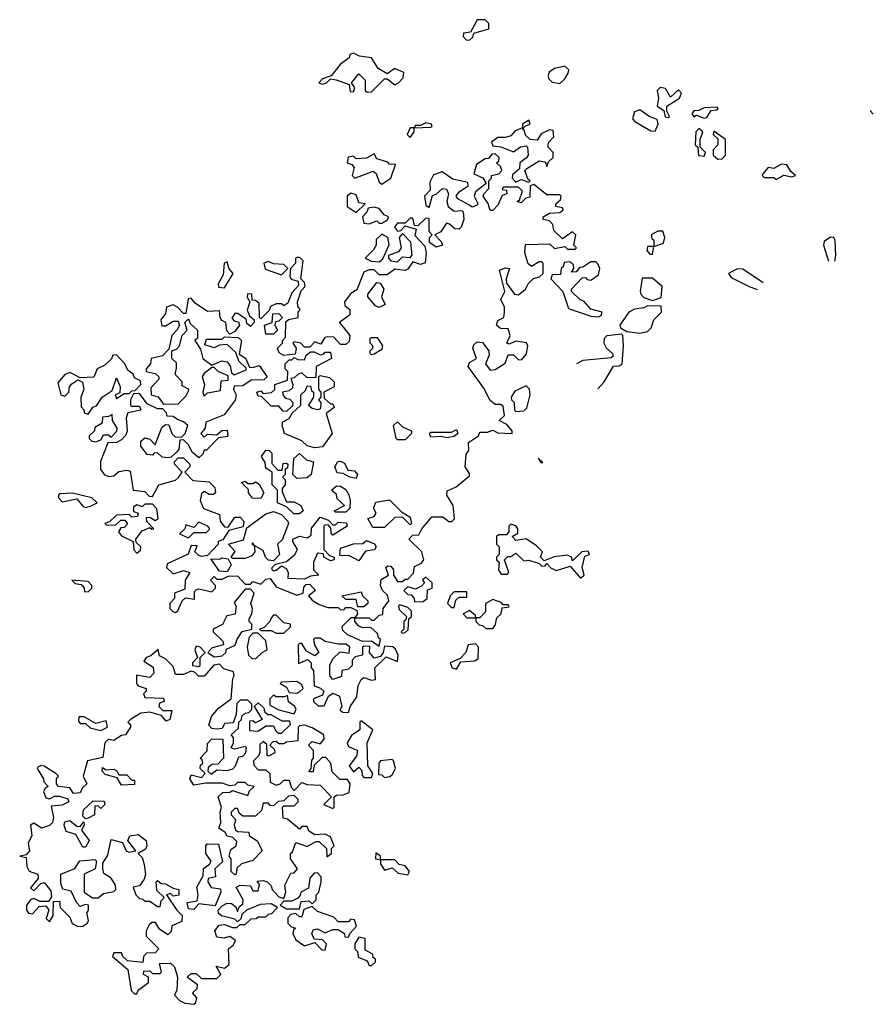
# Model space of a CAD drawing. Extents: x 2769579 to 2883812, y 684207 to 828660.
# Tile 82 of 256: x 2829980 to 2833291, y 689490 to 693310. Entities that reach past the tile are written whole.
import ezdxf

# ---------------------------------------------------------------- set-up
doc = ezdxf.new("R2010")
doc.units = 0

msp = doc.modelspace()

# ---------------------------------------------------------------- linework, layer by layer
at = {"layer": '0CON02XD'}
for points in [[(2831725, 693230), (2831738.3, 693241.7), (2831741.7, 693258.3), (2831800, 693275), (2831800, 693295), (2831785, 693310), (2831755, 693310), (2831728.3, 693261.7), (2831701.7, 693258.3), (2831700, 693245), (2831711.7, 693231.7), (2831725, 693230)], [(2831328.3, 693028.3), (2831345, 693030), (2831395, 693080), (2831405, 693080), (2831435, 693057.5), (2831450, 693065), (2831467.5, 693085), (2831470, 693105), (2831435, 693120), (2831405, 693100), (2831370.7, 693120.7), (2831345, 693162.5), (2831298.3, 693168.3), (2831275, 693180), (2831260, 693175), (2831258.3, 693161.7), (2831223.6, 693136.4), (2831188.3, 693091.7), (2831155, 693080), (2831140, 693065), (2831155, 693060), (2831170, 693065), (2831185, 693080), (2831207, 693077), (2831258.3, 693058.3), (2831261.7, 693031.7), (2831275, 693030), (2831280, 693045), (2831267.5, 693065), (2831295, 693100), (2831320, 693075), (2831320, 693035), (2831328.3, 693028.3)], [(2832075, 693062.5), (2832095, 693080), (2832107, 693103), (2832110, 693115), (2832095, 693130), (2832055, 693120), (2832034.1, 693105.9), (2832030, 693095), (2832031.7, 693081.7), (2832045, 693067.5), (2832075, 693062.5)], [(2832495, 692930), (2832500, 692935), (2832490, 692955), (2832490, 692975), (2832540, 693005), (2832547.5, 693025), (2832535, 693037.5), (2832505, 693010), (2832485, 693042.5), (2832465, 693047.5), (2832452.5, 693035), (2832457.5, 693005), (2832452.5, 692975), (2832478.3, 692958.3), (2832483.3, 692933.3), (2832495, 692930)], [(2832445, 692877.5), (2832456.7, 692905), (2832453, 692923), (2832425, 692933.3), (2832385, 692960), (2832365, 692952.5), (2832356.7, 692925), (2832366.7, 692915), (2832428.3, 692878.3), (2832445, 692877.5)], [(2832635, 692927.5), (2832645, 692930), (2832661.7, 692958.3), (2832685, 692960), (2832690, 692965), (2832685, 692970), (2832635, 692967.5), (2832615, 692957.5), (2832595, 692956.7), (2832587.5, 692945), (2832595, 692933.3), (2832605, 692940), (2832635, 692927.5)], [(2833280, 692957.1), (2833280, 692955), (2833291.2, 692942.9)], [(2831495, 692852.5), (2831510, 692875), (2831510, 692890), (2831575, 692892.5), (2831580, 692895), (2831577.5, 692905), (2831555, 692910), (2831535, 692900), (2831515, 692900), (2831510, 692890), (2831495, 692890), (2831482.5, 692865), (2831495, 692852.5)], [(2831955, 692680), (2831960, 692685), (2831951.7, 692691.7), (2831940, 692725), (2831947, 692733), (2831995, 692762.5), (2832018.3, 692758.3), (2832025, 692740), (2832031.7, 692758.3), (2832050, 692775), (2832050, 692795), (2832030, 692815), (2832030, 692825), (2832032.5, 692835), (2832052.5, 692855), (2832050, 692880), (2832035, 692882.5), (2832003.3, 692866.7), (2831987, 692843), (2831960, 692845), (2831941.7, 692861.7), (2831938.3, 692878.3), (2831930, 692885), (2831941.7, 692898.3), (2831960, 692905), (2831955, 692920), (2831930, 692905), (2831930, 692890), (2831901.7, 692878.3), (2831885, 692860), (2831865, 692852.5), (2831835, 692852.5), (2831810, 692835), (2831815, 692820), (2831847, 692817), (2831895, 692797.5), (2831923, 692817), (2831945, 692820), (2831950, 692815), (2831952.5, 692785), (2831946.4, 692773.6), (2831920, 692755), (2831918.3, 692731.7), (2831891.7, 692708.3), (2831890, 692695), (2831905, 692680), (2831925, 692690), (2831955, 692680)], [(2832635, 692780), (2832640, 692795), (2832620, 692815), (2832620, 692845), (2832630, 692875), (2832615, 692887.5), (2832602.5, 692875), (2832600, 692825), (2832610, 692815), (2832613.6, 692783.6), (2832635, 692780)], [(2832688.3, 692768.3), (2832705, 692770), (2832717.5, 692785), (2832717.5, 692845), (2832673, 692877), (2832670, 692865), (2832687.5, 692847.5), (2832687.5, 692825), (2832670, 692805), (2832670, 692785), (2832688.3, 692768.3)], [(2831375, 690880), (2831380, 690905), (2831371.7, 690911.7), (2831368.3, 690928.3), (2831342.5, 690952.5), (2831311.2, 690951.2), (2831295, 690957.5), (2831280, 690975), (2831280, 690990), (2831335, 690990), (2831345, 690980), (2831355, 690980), (2831375, 691000), (2831388.3, 691001.7), (2831390, 691025), (2831412.5, 691055), (2831407, 691077), (2831387.5, 691095), (2831380, 691115), (2831381.7, 691138.3), (2831410, 691155), (2831400, 691185), (2831408.3, 691191.7), (2831420, 691190), (2831430, 691175), (2831430, 691155), (2831445, 691130), (2831465, 691130), (2831475, 691140), (2831485, 691140), (2831507, 691163), (2831511.7, 691188.3), (2831538.3, 691201.7), (2831547.5, 691215), (2831540, 691245), (2831490, 691295), (2831505, 691310), (2831528.3, 691311.7), (2831540, 691335), (2831578.3, 691381.7), (2831621.7, 691381.7), (2831645, 691363.3), (2831656.7, 691363.3), (2831667, 691373), (2831661.2, 691425), (2831637.5, 691465), (2831638.3, 691481.7), (2831673, 691497), (2831725, 691540), (2831725, 691550), (2831707.5, 691575), (2831712.5, 691625), (2831721.7, 691638.3), (2831720.7, 691669.3), (2831760, 691695), (2831765, 691710), (2831795, 691710), (2831815, 691717.5), (2831835, 691707.5), (2831890, 691705), (2831890, 691715), (2831869.3, 691739.3), (2831840, 691755), (2831860, 691775), (2831855, 691810), (2831845, 691817.5), (2831825, 691817.5), (2831805, 691832.5), (2831780.5, 691880.4), (2831720, 691965), (2831725, 691980), (2831752.5, 691995), (2831737.5, 692035), (2831741.7, 692048.3), (2831755, 692060), (2831775, 692057.5), (2831800, 692025), (2831801.7, 692008.3), (2831787.5, 691975), (2831805, 691950), (2831825, 691953.3), (2831863, 691977), (2831875, 692010), (2831895, 692010), (2831915, 691990), (2831928.3, 691991.7), (2831946, 692014), (2831951.2, 692045), (2831945.8, 692055.8), (2831905, 692062.5), (2831878.3, 692051.7), (2831870, 692055), (2831882.5, 692085), (2831875, 692110), (2831845, 692112.5), (2831830, 692125), (2831835, 692142.5), (2831857.5, 692155), (2831860, 692175), (2831860, 692195), (2831846.7, 692225), (2831862.5, 692255), (2831841.7, 692338.3), (2831865, 692347.5), (2831880, 692345), (2831867.5, 692305), (2831868.3, 692288.3), (2831900, 692245), (2831915, 692242.5), (2831942.5, 692265), (2831952.5, 692285), (2831973.6, 692306.4), (2831997, 692313), (2832010, 692325), (2832010, 692365), (2832005, 692370), (2831995, 692370), (2831965, 692352.5), (2831953, 692363), (2831940, 692405), (2831941.7, 692438.3), (2832035, 692440), (2832055, 692422.5), (2832095, 692430), (2832105, 692420), (2832135, 692420), (2832140, 692425), (2832130, 692435), (2832136.7, 692475), (2832125, 692487.5), (2832085, 692460), (2832051.7, 692491.7), (2832047.5, 692515), (2832035, 692530), (2832010, 692535), (2832010, 692545), (2832035, 692560), (2832075, 692562.5), (2832088.3, 692571.7), (2832085, 692580), (2832060, 692585), (2832060, 692595), (2832078.3, 692611.7), (2832080, 692625), (2832075, 692630), (2832025, 692630), (2831975, 692670), (2831960, 692665), (2831958.3, 692621.7), (2831943, 692617), (2831925, 692600), (2831910, 692605), (2831918.3, 692611.7), (2831930, 692645), (2831915, 692660), (2831855, 692660), (2831851.7, 692651.7), (2831868.3, 692648.3), (2831870, 692635), (2831851.7, 692628.3), (2831835, 692590), (2831815, 692570), (2831805, 692570), (2831797, 692597), (2831777.5, 692625), (2831780, 692635), (2831800, 692655), (2831800, 692685), (2831810, 692695), (2831810, 692705), (2831838.3, 692711.7), (2831850, 692725), (2831845, 692740), (2831830, 692755), (2831838.3, 692761.7), (2831840, 692775), (2831825, 692790), (2831811.7, 692788.3), (2831798.3, 692771.7), (2831785, 692770), (2831751.7, 692748.3), (2831741.7, 692711.7), (2831776.4, 692696.4), (2831790, 692675), (2831748.3, 692641.7), (2831742.5, 692625), (2831757, 692597), (2831755, 692590), (2831735, 692582.5), (2831721.7, 692591.7), (2831680, 692615), (2831672.5, 692625), (2831685, 692642.5), (2831720, 692665), (2831718.3, 692678.3), (2831660.8, 692690.8), (2831619.3, 692719.3), (2831585, 692707.5), (2831570.7, 692679.3), (2831571.7, 692648.3), (2831550, 692625), (2831555, 692590), (2831568.3, 692581.7), (2831581.7, 692628.3), (2831595, 692632.5), (2831620, 692655), (2831635, 692652.5), (2831643.3, 692635), (2831637.5, 692605), (2831642.5, 692585), (2831665, 692567.5), (2831695, 692570), (2831700, 692565), (2831702.5, 692535), (2831692.5, 692505), (2831685, 692497.5), (2831668.3, 692498.3), (2831647, 692517), (2831635, 692520), (2831613, 692487), (2831590, 692475), (2831615, 692450), (2831620, 692435), (2831595, 692427.5), (2831570, 692445), (2831570, 692465), (2831580, 692475), (2831568.3, 692488.3), (2831568.3, 692538.3), (2831555, 692540), (2831525, 692510), (2831511.7, 692511.7), (2831505, 692540), (2831495, 692540), (2831475, 692520), (2831445, 692520), (2831433.3, 692505), (2831445, 692490), (2831458.3, 692491.7), (2831475, 692510), (2831517.5, 692497.5), (2831513, 692473), (2831551.7, 692431.7), (2831556.7, 692405), (2831553, 692367), (2831535, 692360), (2831505, 692370), (2831485, 692342.5), (2831475, 692337.5), (2831435, 692342.5), (2831405, 692320), (2831375, 692320), (2831355, 692340), (2831335, 692340), (2831315, 692330), (2831288.3, 692261.7), (2831265, 692247.5), (2831240, 692215), (2831241.7, 692201.7), (2831260, 692185), (2831260, 692165), (2831220, 692135), (2831260, 692085), (2831258.3, 692061.7), (2831245, 692050), (2831225, 692050), (2831198.3, 692078.3), (2831175, 692080), (2831163.6, 692076.4), (2831148.3, 692051.7), (2831125, 692060), (2831105, 692040), (2831085, 692040), (2831070, 692055), (2831045, 692060), (2831040, 692055), (2831052.5, 692035), (2831048.3, 692011.7), (2831005, 692007.5), (2830987, 692017), (2830980, 692035), (2831000, 692055), (2831000, 692065), (2831011.7, 692078.3), (2831012.5, 692137.5), (2831023, 692147), (2831060, 692155), (2831060, 692175), (2831067.5, 692185), (2831058.3, 692198.3), (2831057.5, 692215), (2831071.7, 692258.3), (2831087.5, 692275), (2831085, 692290), (2831070, 692305), (2831080, 692375), (2831067, 692387), (2831055, 692387.5), (2831050, 692385), (2831050, 692365), (2831030, 692345), (2831027.5, 692315), (2831033, 692303), (2831060, 692295), (2831061.7, 692278.3), (2831035, 692250), (2831020, 692210), (2831005, 692200), (2830995, 692207.5), (2830975, 692207.5), (2830953.3, 692196.7), (2830948.3, 692181.7), (2830915, 692150), (2830910, 692155), (2830908.3, 692208.3), (2830895, 692220), (2830881.7, 692221.7), (2830880, 692245), (2830863.3, 692246.7), (2830863, 692233), (2830872.5, 692215), (2830863, 692183), (2830871.7, 692161.7), (2830890, 692145), (2830890, 692135), (2830875, 692120), (2830861.7, 692131.7), (2830858.3, 692148.3), (2830825, 692170), (2830815, 692170), (2830802.5, 692152.5), (2830811.7, 692141.7), (2830828.3, 692138.3), (2830832.5, 692125), (2830815, 692100), (2830795, 692090), (2830783, 692103), (2830780, 692135), (2830763.6, 692143.6), (2830757.5, 692155), (2830755, 692180), (2830708.3, 692178.3), (2830660.7, 692210.7), (2830645, 692230), (2830633.6, 692226.4), (2830625, 692170), (2830615, 692170), (2830592.5, 692195), (2830575, 692203.3), (2830550, 692195), (2830545, 692170), (2830527.5, 692145), (2830531.7, 692121.7), (2830545, 692122.5), (2830575, 692140), (2830595, 692140), (2830600, 692125), (2830590, 692105), (2830570, 692085), (2830558.3, 692031.7), (2830533.6, 692006.4), (2830490, 691995), (2830487.5, 691975), (2830470, 691955), (2830470, 691945), (2830505, 691937.5), (2830520, 691925), (2830520, 691915), (2830488.3, 691881.7), (2830490, 691855), (2830516.7, 691846.7), (2830538.3, 691818.3), (2830595, 691820), (2830625, 691850), (2830637.5, 691875), (2830610, 691890), (2830610, 691905), (2830583, 691933), (2830588.3, 691958.3), (2830588.3, 691978.3), (2830570, 691995), (2830570, 692025), (2830588.3, 692031.7), (2830600, 692045), (2830610, 692085), (2830630, 692105), (2830620, 692135), (2830635, 692150), (2830641.7, 692131.7), (2830670, 692105), (2830670, 692075), (2830660, 692065), (2830681.7, 692031.7), (2830690, 691995), (2830725, 691970), (2830763.6, 691986.4), (2830785, 691982.5), (2830797, 691967), (2830801.7, 691941.7), (2830812.5, 691932.5), (2830858.3, 691951.7), (2830858.3, 691958.3), (2830830, 691985), (2830818.3, 692018.3), (2830785, 692050), (2830755, 692047.5), (2830735, 692036.7), (2830698.3, 692048.3), (2830705, 692070), (2830765, 692070), (2830775, 692080), (2830827, 692077), (2830840, 692065), (2830831.7, 692011.7), (2830856.4, 691996.4), (2830871.7, 691961.7), (2830885, 691960), (2830908.3, 691968.3), (2830940, 691925), (2830927, 691913), (2830878.3, 691911.7), (2830845, 691890), (2830811.7, 691888.3), (2830810, 691875), (2830820, 691855), (2830816.1, 691833.9), (2830773, 691777), (2830701.7, 691748.3), (2830700, 691725), (2830682.5, 691705), (2830695, 691690), (2830708.3, 691701.7), (2830745, 691700), (2830763.8, 691716.2), (2830785, 691717.5), (2830787, 691693), (2830751.7, 691688.3), (2830705, 691640), (2830695, 691640), (2830690, 691625), (2830675, 691610), (2830650.7, 691630.7), (2830635, 691660), (2830615, 691680), (2830601.7, 691678.3), (2830597, 691643), (2830588.3, 691631.7), (2830567.5, 691612.5), (2830555, 691610), (2830533, 691613), (2830515, 691630), (2830501.7, 691628.3), (2830495, 691620), (2830475, 691622.5), (2830450, 691655), (2830450, 691675), (2830465, 691687.5), (2830485, 691682.5), (2830505, 691660), (2830531.7, 691728.3), (2830545, 691740), (2830558.3, 691738.3), (2830570, 691705), (2830585, 691690), (2830608.3, 691691.7), (2830622.5, 691705), (2830632.5, 691735), (2830615, 691750), (2830591.7, 691758.3)], [(2831385, 692672.5), (2831420, 692695), (2831438.3, 692748.3), (2831415, 692750), (2831407.5, 692757.5), (2831365, 692770), (2831355, 692790), (2831325, 692772.5), (2831285, 692770), (2831275, 692780), (2831253.6, 692776.4), (2831250, 692755), (2831268.3, 692748.3), (2831277, 692737), (2831270, 692705), (2831280, 692695), (2831351.7, 692721.7), (2831363, 692713), (2831375, 692680), (2831385, 692672.5)], [(2832915, 692690), (2832943.6, 692706.4), (2832975, 692700), (2832990, 692705), (2832971.2, 692721.2), (2832956.4, 692746.4), (2832935, 692750), (2832905, 692732.5), (2832883, 692737), (2832862.5, 692712.5), (2832860, 692705), (2832868.3, 692698.3), (2832905, 692697.5), (2832915, 692690)], [(2831285, 692562.5), (2831320, 692595), (2831295, 692600), (2831285, 692630), (2831265, 692637.5), (2831250, 692625), (2831250, 692585), (2831285, 692562.5)], [(2831335, 692517.5), (2831365, 692530), (2831375, 692520), (2831385, 692520), (2831406.4, 692533.6), (2831410, 692545), (2831393.3, 692553.3), (2831375, 692577.5), (2831355, 692582.5), (2831331.7, 692578.3), (2831327, 692563), (2831310, 692545), (2831315, 692520), (2831335, 692517.5)], [(2832435, 692400), (2832440, 692430), (2832477, 692443), (2832482.5, 692465), (2832475, 692490), (2832455, 692490), (2832430, 692475), (2832431.7, 692461.7), (2832440, 692455), (2832440, 692430), (2832415, 692430), (2832412.5, 692415), (2832425, 692400), (2832435, 692400)], [(2831375, 692370), (2831388.3, 692381.7), (2831413, 692437), (2831407.5, 692465), (2831385, 692477.5), (2831363, 692457), (2831362.5, 692435), (2831353, 692417), (2831320, 692385), (2831343, 692373), (2831375, 692370)], [(2831445, 692370), (2831465, 692390), (2831495, 692387.5), (2831503, 692397), (2831497, 692447), (2831465, 692480), (2831452.5, 692465), (2831460, 692425), (2831450, 692410), (2831410, 692395), (2831410, 692385), (2831420, 692375), (2831445, 692370)], [(2833141.9, 692373.5), (2833146.2, 692395), (2833143, 692453), (2833137.5, 692465), (2833125, 692466.7), (2833100.7, 692449.3), (2833097.5, 692435), (2833117.4, 692373.1)], [(2830775, 692270), (2830807.5, 692325), (2830793, 692343), (2830785, 692370), (2830773.3, 692365), (2830769.3, 692320.7), (2830750, 692285), (2830751.7, 692271.7), (2830775, 692270)], [(2830995, 692320), (2831020, 692345), (2831005, 692360), (2830965, 692362.5), (2830945, 692372.5), (2830927.5, 692365), (2830931.7, 692341.7), (2830995, 692320)], [(2832225, 692157.5), (2832235, 692162.5), (2832240, 692175), (2832195, 692186.7), (2832168.3, 692218.3), (2832153.6, 692223.6), (2832120, 692255), (2832120, 692265), (2832161.7, 692308.3), (2832175, 692310), (2832181.7, 692301.7), (2832195, 692300), (2832225, 692320), (2832230, 692345), (2832223, 692363), (2832215, 692370), (2832195, 692370), (2832165, 692350), (2832151.7, 692348.3), (2832138.3, 692331.7), (2832120, 692330), (2832130, 692345), (2832128.3, 692358.3), (2832115, 692370), (2832091.7, 692368.3), (2832088.3, 692351.7), (2832080, 692345), (2832078.3, 692321.7), (2832045, 692320), (2832040, 692305), (2832087.5, 692255), (2832109.3, 692189.3), (2832195, 692160), (2832225, 692157.5)], [(2832863.4, 692288.6), (2832785, 692342.5), (2832765, 692343.3), (2832730, 692325), (2832740, 692310), (2832810, 692275), (2832840.3, 692263.1)], [(2832435, 692220), (2832468.3, 692231.7), (2832472.5, 692275), (2832435, 692307.5), (2832395, 692307.5), (2832386.7, 692255), (2832390, 692245), (2832401.7, 692231.7), (2832435, 692220)], [(2831375, 692193.3), (2831360.5, 692200.4), (2831330, 692235), (2831330, 692245), (2831365, 692290), (2831378.3, 692288.3), (2831392.5, 692265), (2831383.3, 692235), (2831397.5, 692205), (2831375, 692193.3)], [(2832385, 692093.3), (2832415, 692100), (2832430, 692115), (2832440, 692145), (2832470, 692175), (2832468.3, 692198.3), (2832415, 692200), (2832401.7, 692191.7), (2832365, 692187.5), (2832342.5, 692175), (2832307.5, 692125), (2832310, 692115), (2832335, 692100), (2832385, 692093.3)], [(2830965, 692090), (2830935, 692090), (2830930, 692125), (2830960, 692135), (2830961.7, 692168.3), (2830985, 692170), (2831000, 692155), (2830985, 692140), (2830971.7, 692138.3), (2830970, 692125), (2830980, 692105), (2830965, 692090)], [(2831345, 692010), (2831340, 692015), (2831340, 692025), (2831350, 692035), (2831350, 692045), (2831340, 692055), (2831340, 692075), (2831345, 692077.5), (2831366.4, 692076.4), (2831387.5, 692045), (2831385, 692030), (2831355, 692012.5), (2831345, 692010)], [(2832222.5, 691878.1), (2832247.5, 691905), (2832283.6, 691966.4), (2832305, 691967.5), (2832316.7, 691975), (2832322.5, 692045), (2832320, 692085), (2832315, 692090), (2832257, 692083), (2832246.7, 692073.3), (2832246.2, 692055), (2832255, 692037.5), (2832280, 692015), (2832282.5, 692005), (2832275, 691997.5), (2832165, 691987.5), (2832140, 691974.9)], [(2830245, 691780), (2830263.6, 691806.4), (2830278.3, 691811.7), (2830300, 691845), (2830338.3, 691871.7), (2830355, 691920), (2830370, 691885), (2830368.3, 691861.7), (2830350, 691855), (2830355, 691840), (2830385, 691860), (2830405, 691860), (2830415, 691870), (2830428.3, 691871.7), (2830450, 691895), (2830448.3, 691908.3), (2830425, 691920), (2830420, 691935), (2830400, 691950), (2830387.5, 691975), (2830355, 692010), (2830341.7, 692008.3), (2830336.4, 691993.6), (2830310.7, 691969.3), (2830280, 691955), (2830267, 691923), (2830215, 691920), (2830175, 691941.2), (2830155, 691933.3), (2830128.3, 691901.7), (2830140, 691855), (2830155, 691850), (2830170, 691865), (2830173.3, 691885), (2830182.5, 691897.5), (2830205, 691912.5), (2830223.3, 691903.3), (2830228.8, 691875), (2830217.5, 691845), (2830218.3, 691808.3), (2830230, 691795), (2830230, 691785), (2830245, 691780)], [(2831015, 691790), (2831001.7, 691791.7), (2830985, 691810), (2830955, 691810), (2830918.3, 691848.3), (2830905, 691850), (2830900, 691865), (2830915, 691870), (2830925, 691860), (2830957, 691863), (2830970, 691875), (2830970, 691895), (2831018.3, 691911.7), (2831020, 691945), (2831010, 691955), (2831010, 691975), (2831025, 691990), (2831035, 691990), (2831045, 692000), (2831058.3, 691991.7), (2831085, 691990), (2831091.7, 692008.3), (2831108.3, 692021.7), (2831121.7, 692021.7), (2831145, 692010), (2831158.3, 692011.7), (2831165, 692020), (2831185, 692020), (2831190, 691995), (2831130, 691965), (2831128.3, 691921.7), (2831095, 691920), (2831075, 691940), (2831060, 691935), (2831045, 691920), (2831031.7, 691918.3), (2831040, 691895), (2831038.3, 691881.7), (2831025, 691870), (2831000, 691865), (2831001.7, 691851.7), (2831011.7, 691841.7), (2831028.3, 691838.3), (2831040, 691825), (2831038.3, 691811.7), (2831015, 691790)], [(2830695, 691850), (2830708.3, 691861.7), (2830758.3, 691871.7), (2830761.7, 691908.3), (2830788.3, 691911.7), (2830788.3, 691928.3), (2830750, 691945), (2830735, 691960), (2830725, 691960), (2830695, 691937.5), (2830687.5, 691925), (2830697.5, 691895), (2830690, 691865), (2830695, 691850)], [(2831125, 691648.8), (2831095, 691656.7), (2831075, 691676.2), (2831007.5, 691705), (2830997.5, 691735), (2831000.7, 691749.3), (2831025, 691762.5), (2831037, 691783), (2831070, 691815), (2831070, 691855), (2831088.3, 691871.7), (2831095, 691890), (2831108.3, 691888.3), (2831111.7, 691871.7), (2831120, 691865), (2831120, 691845), (2831100, 691815), (2831115, 691802.5), (2831135, 691797.5), (2831148.3, 691801.7), (2831150, 691825), (2831140, 691835), (2831150, 691845), (2831150, 691865), (2831140, 691875), (2831140, 691925), (2831145, 691930), (2831181.7, 691921.7), (2831200, 691905), (2831200, 691885), (2831160, 691865), (2831161.7, 691841.7), (2831185, 691820), (2831195, 691820), (2831200, 691805), (2831168.3, 691781.7), (2831192.5, 691705), (2831155, 691652.5), (2831125, 691648.8)], [(2831905, 691790), (2831935, 691792.5), (2831947, 691803), (2831960, 691855), (2831957, 691877), (2831945, 691890), (2831901.2, 691868.8), (2831886.7, 691845), (2831887.5, 691835), (2831897.5, 691825), (2831900, 691795), (2831905, 691790)], [(2830591.7, 691758.3), (2830575, 691770), (2830551.7, 691771.7), (2830550, 691785), (2830535, 691800), (2830515, 691800), (2830475, 691820), (2830445, 691860), (2830421.7, 691858.3), (2830410, 691835), (2830410, 691815), (2830415, 691810), (2830445, 691810), (2830450, 691795), (2830400, 691785), (2830393.3, 691765), (2830397.5, 691715), (2830391.7, 691698.3), (2830375, 691680), (2830355, 691670), (2830321.7, 691668.3), (2830293.6, 691596.4), (2830293.6, 691566.4), (2830307.5, 691545), (2830325, 691537.5), (2830345, 691540), (2830365, 691557.5), (2830395, 691562.5), (2830408.3, 691558.3), (2830420, 691485), (2830465, 691480), (2830481.7, 691461.7), (2830495, 691460), (2830520, 691505), (2830585, 691523.3), (2830596.4, 691533.6), (2830610, 691555), (2830580, 691585), (2830580, 691595), (2830595, 691610), (2830615, 691610), (2830640, 691585), (2830640, 691575), (2830620, 691555), (2830651.7, 691521.7), (2830715, 691517.5), (2830737.5, 691495), (2830740, 691475), (2830731.7, 691468.3), (2830715, 691467.5), (2830695, 691480), (2830685, 691470), (2830680, 691445), (2830693.3, 691413.3), (2830755, 691390), (2830757.5, 691365), (2830775, 691342.5), (2830788.3, 691341.7), (2830815, 691380), (2830835, 691380), (2830850, 691365), (2830847.5, 691342.5), (2830791.7, 691328.3), (2830768.3, 691291.7), (2830750, 691285), (2830750, 691275), (2830708.3, 691231.7), (2830685, 691227.5), (2830673, 691233), (2830660, 691245), (2830668.3, 691268.3), (2830645, 691270), (2830633, 691237), (2830551.7, 691198.3), (2830550, 691185), (2830575, 691160), (2830615, 691172.5), (2830640, 691165), (2830622.5, 691135), (2830620, 691100), (2830580, 691085), (2830580, 691065), (2830562.5, 691045), (2830562.5, 691025), (2830573.6, 691013.6), (2830585, 691010), (2830593, 691017), (2830610, 691055), (2830623, 691067), (2830658.3, 691061.7), (2830658.3, 691091.7), (2830665, 691097.5), (2830675, 691102.5), (2830725, 691090), (2830740, 691105), (2830740, 691115), (2830720, 691135), (2830735, 691150), (2830745, 691140), (2830765, 691140), (2830788.3, 691151.7), (2830825, 691152.5), (2830855, 691120), (2830875, 691120), (2830885, 691130), (2830915, 691120), (2830935, 691140), (2830951.7, 691141.7), (2830975, 691110), (2831055, 691077.5), (2831080, 691085), (2831081.7, 691108.3), (2831091.7, 691118.3), (2831105, 691120), (2831127.5, 691095), (2831100, 691075), (2831115, 691057.5), (2831141.7, 691041.7), (2831175, 691030), (2831215, 691030), (2831225, 691020), (2831238.3, 691021.7), (2831245, 691030), (2831265, 691030), (2831288.3, 691018.3), (2831290, 691005), (2831280, 690990), (2831265, 690990), (2831230, 690955), (2831231.7, 690941.7), (2831250, 690925), (2831308.3, 690898.3), (2831345, 690900), (2831375, 690880)], [(2830275, 691672.5), (2830295, 691680), (2830305, 691700), (2830325, 691700), (2830335, 691690), (2830357, 691713), (2830357.5, 691725), (2830340, 691755), (2830338.3, 691778.3), (2830325, 691770), (2830301.7, 691768.3), (2830300, 691745), (2830271.7, 691728.3), (2830270, 691715), (2830250, 691695), (2830250, 691685), (2830260, 691675), (2830275, 691672.5)], [(2831475, 691680), (2831445, 691680), (2831440, 691685), (2831430, 691735), (2831445, 691750), (2831465, 691730), (2831500, 691715), (2831500, 691705), (2831475, 691680)], [(2831635, 691687.5), (2831615, 691692.5), (2831575, 691690), (2831570, 691705), (2831575, 691710), (2831655, 691710), (2831675, 691720), (2831680, 691705), (2831665, 691692.5), (2831635, 691687.5)], [(2831065, 691392.5), (2831043, 691393), (2831015, 691420), (2830980, 691435), (2830980, 691485), (2830960, 691505), (2830960, 691555), (2830935, 691570), (2830931.7, 691591.7), (2830917.5, 691615), (2830935, 691640), (2830948.3, 691638.3), (2830958.3, 691628.3), (2830958.3, 691588.3), (2830981.7, 691561.7), (2830998.3, 691561.7), (2831001.7, 691588.3), (2831015, 691590), (2831020, 691585), (2831018.3, 691571.7), (2831010, 691565), (2831010, 691545), (2831000, 691535), (2831010, 691525), (2831010, 691505), (2830998.3, 691491.7), (2830998.3, 691478.3), (2831015, 691440), (2831045, 691440), (2831070, 691425), (2831080, 691405), (2831065, 691392.5)], [(2831055, 691530), (2831040, 691545), (2831043, 691607), (2831065, 691627.5), (2831093, 691603), (2831120, 691595), (2831110, 691545), (2831095, 691532.5), (2831055, 691530)], [(2831285, 691530), (2831260, 691535), (2831235, 691550), (2831211.7, 691551.7), (2831202.5, 691575), (2831213.6, 691596.4), (2831225, 691597.5), (2831239.3, 691589.3), (2831252.5, 691562.5), (2831279.3, 691559.3), (2831290, 691545), (2831285, 691530)], [(2832009.3, 691592.6), (2831991.7, 691608.3), (2832001.7, 691591.7), (2832008, 691590.4)], [(2830915, 691452.5), (2830883.6, 691453.6), (2830867.5, 691475), (2830867.5, 691487.5), (2830840, 691515), (2830855, 691520), (2830865, 691510), (2830885, 691510), (2830895, 691517.5), (2830908.3, 691508.3), (2830927.5, 691475), (2830915, 691452.5)], [(2831245, 691400), (2831205, 691400), (2831200, 691405), (2831240, 691425), (2831211.7, 691451.7), (2831208.3, 691468.3), (2831190, 691485), (2831208.3, 691501.7), (2831225, 691500), (2831245, 691487.5), (2831257, 691467), (2831262.5, 691445), (2831260, 691415), (2831245, 691400)], [(2830235, 691417.5), (2830255, 691422.5), (2830280, 691435), (2830260, 691455), (2830185, 691472.5), (2830135, 691470), (2830130, 691465), (2830130, 691455), (2830145, 691440), (2830201.7, 691451.7), (2830225, 691422.5), (2830235, 691417.5)], [(2830435, 691240), (2830448.3, 691251.7), (2830450, 691265), (2830431.7, 691281.7), (2830430, 691295), (2830455, 691327.5), (2830485, 691340), (2830493, 691333), (2830500, 691335), (2830473, 691363), (2830471.7, 691378.3), (2830485, 691380), (2830505, 691367.5), (2830517.5, 691375), (2830511.7, 691411.7), (2830495, 691430), (2830465, 691430), (2830455, 691420), (2830435, 691427.5), (2830421.7, 691418.3), (2830421.7, 691401.7), (2830440, 691395), (2830437, 691383), (2830415, 691380), (2830405, 691390), (2830355, 691387.5), (2830328.3, 691361.7), (2830310, 691355), (2830315, 691350), (2830351.7, 691348.3), (2830371.7, 691368.3), (2830388.3, 691368.3), (2830397, 691357), (2830395, 691350), (2830385, 691340), (2830371.7, 691338.3), (2830363, 691323), (2830375, 691307.5), (2830420, 691285), (2830423, 691253), (2830435, 691240)], [(2831395, 691340), (2831350, 691340), (2831330, 691375), (2831355, 691382.5), (2831362.5, 691395), (2831352.5, 691415), (2831361.7, 691438.3), (2831415, 691447.5), (2831460.7, 691400.7), (2831495, 691380), (2831500, 691355), (2831495, 691350), (2831465, 691380), (2831435, 691378.8), (2831395, 691340)], [(2830965, 691210), (2830945, 691212.5), (2830933.3, 691225), (2830925, 691250), (2830890, 691270), (2830885, 691280), (2830880, 691275), (2830890, 691270), (2830892.5, 691245), (2830880.7, 691229.3), (2830855, 691220), (2830805, 691220), (2830800, 691225), (2830816.4, 691246.4), (2830790, 691275), (2830848.3, 691291.7), (2830861.7, 691338.3), (2830935, 691393.3), (2830965, 691402.5), (2830995, 691390), (2831020, 691365), (2831022.5, 691355), (2830998.3, 691291.7), (2830980, 691275), (2830987.5, 691235), (2830965, 691210)], [(2830635, 691300), (2830655, 691320), (2830705, 691320), (2830717.5, 691335), (2830710, 691345), (2830675, 691360), (2830655, 691340), (2830625, 691350), (2830620, 691335), (2830600, 691315), (2830635, 691300)], [(2831085, 691140), (2831021.7, 691141.7), (2831022.5, 691165), (2831015, 691180), (2830995, 691190), (2830975, 691172.5), (2830965, 691170), (2830960, 691175), (2830960, 691185), (2830972.5, 691197.5), (2831015, 691207.5), (2831047.5, 691235), (2831057.5, 691255), (2831040, 691285), (2831040, 691295), (2831065, 691306.7), (2831095, 691300), (2831110, 691310), (2831112.5, 691337.5), (2831145, 691380), (2831178.3, 691368.3), (2831195, 691350), (2831205, 691350), (2831215, 691360), (2831248.3, 691358.3), (2831250, 691345), (2831195, 691310), (2831188.3, 691318.3), (2831187.5, 691337.5), (2831178.3, 691348.3), (2831165, 691350), (2831160, 691345), (2831160, 691255), (2831181.7, 691231.7), (2831200, 691225), (2831200, 691215), (2831185, 691210), (2831160, 691225), (2831158.3, 691238.3), (2831135, 691240), (2831120, 691205), (2831120, 691175), (2831140, 691155), (2831108.3, 691151.7), (2831085, 691140)], [(2832155, 691143.3), (2832170, 691155), (2832162.5, 691185), (2832171.7, 691228.3), (2832190, 691235), (2832185, 691247.5), (2832160, 691245), (2832125, 691210), (2832120, 691225), (2832105, 691232.5), (2832053.6, 691226.4), (2832015, 691210), (2832000, 691225), (2832007.5, 691245), (2831985, 691269.2), (2831945, 691296.2), (2831905, 691290), (2831890, 691305), (2831911.7, 691318.3), (2831912.5, 691335), (2831905, 691346.7), (2831885, 691352.5), (2831877.5, 691345), (2831877.5, 691322.5), (2831868.3, 691311.7), (2831838.3, 691311.7), (2831830, 691305), (2831830, 691275), (2831840, 691265), (2831840, 691235), (2831830, 691225), (2831830, 691215), (2831840, 691205), (2831837.5, 691175), (2831848.3, 691158.3), (2831871.7, 691158.3), (2831877.5, 691165), (2831860, 691215), (2831873, 691227), (2831885, 691227.5), (2831905, 691240), (2831935, 691210), (2831955, 691212.5), (2831995, 691200), (2832005, 691190), (2832018.3, 691191.7), (2832025, 691200), (2832041.7, 691181.7), (2832062.5, 691172.5), (2832115, 691190), (2832155, 691143.3)], [(2831295, 691210), (2831259.3, 691229.3), (2831221.7, 691231.7), (2831225, 691260), (2831275, 691276.7), (2831311.7, 691278.3), (2831325, 691290), (2831356.4, 691276.4), (2831362.5, 691265), (2831356.4, 691253.6), (2831321.7, 691248.3), (2831295, 691210)], [(2830785, 691167.5), (2830755, 691170), (2830721.7, 691218.3), (2830755, 691217.5), (2830765, 691222.5), (2830788.3, 691218.3), (2830800, 691195), (2830785, 691167.5)], [(2830245, 691090), (2830260, 691105), (2830260, 691115), (2830245, 691130), (2830182.5, 691135), (2830195, 691122.5), (2830218.3, 691118.3), (2830230, 691105), (2830231.7, 691091.7), (2830245, 691090)], [(2831511.7, 691051.7), (2831545, 691052.5), (2831560, 691065), (2831561.7, 691098.3), (2831580, 691105), (2831580, 691125), (2831555, 691147.5), (2831543, 691137), (2831550, 691125), (2831538.3, 691111.7), (2831515, 691100), (2831485, 691110), (2831470, 691095), (2831485, 691080), (2831498.3, 691078.3), (2831510, 691065), (2831511.7, 691051.7)], [(2830735, 690837.5), (2830765, 690842.5), (2830780, 690855), (2830781.7, 690868.3), (2830816.4, 690883.6), (2830823, 690907), (2830843.6, 690936.4), (2830880, 690945), (2830880, 690965), (2830870, 690975), (2830870, 690985), (2830880, 691005), (2830882.5, 691025), (2830876.7, 691045), (2830890, 691085), (2830875, 691100), (2830855, 691100), (2830811.7, 691048.3), (2830820, 691035), (2830816.4, 691003.6), (2830783.3, 690996.7), (2830766.4, 690963.6), (2830730, 690945), (2830730, 690935), (2830768.3, 690898.3), (2830770, 690885), (2830726.7, 690873.3), (2830710, 690855), (2830735, 690837.5)], [(2831291.7, 691031.7), (2831285, 691060), (2831245, 691060), (2831230, 691075), (2831305, 691090), (2831310, 691075), (2831330, 691055), (2831330, 691045), (2831315, 691032.5), (2831291.7, 691031.7)], [(2831665, 691030), (2831671.7, 691058.3), (2831685, 691070), (2831715, 691070), (2831715, 691090), (2831665, 691090), (2831650, 691075), (2831640, 691045), (2831655, 691030), (2831665, 691030)], [(2831465, 690930), (2831475, 690932.5), (2831487, 690943), (2831490, 690985), (2831500, 690995), (2831500, 691015), (2831485, 691030), (2831455, 691040), (2831450, 691035), (2831451.7, 691021.7), (2831480, 690995), (2831478.3, 690981.7), (2831470, 690975), (2831470, 690945), (2831460, 690935), (2831465, 690930)], [(2831815, 690947.5), (2831825, 690960), (2831831.2, 690988.8), (2831847.5, 691005), (2831851.7, 691028.3), (2831878.3, 691031.7), (2831875, 691040), (2831855, 691040), (2831848.3, 691048.3), (2831815, 691060), (2831787.5, 691045), (2831787, 691013), (2831765, 690990), (2831750, 690990), (2831748.3, 690998.3), (2831725, 691017.5), (2831700, 691005), (2831715, 690990), (2831750, 690990), (2831750, 690975), (2831761.7, 690961.7), (2831775, 690960), (2831788.3, 690948.3), (2831815, 690947.5)], [(2831005, 690930), (2831030, 690955), (2831030, 690965), (2831005, 690970), (2830975, 691000), (2830965, 691000), (2830955, 690990), (2830950, 690975), (2830928.3, 690951.7), (2830910, 690945), (2830915, 690940), (2830955, 690940), (2830975, 690930), (2831005, 690930)], [(2830895, 690830), (2830920, 690855), (2830940, 690865), (2830935, 690900), (2830905, 690930), (2830885, 690930), (2830870, 690915), (2830862.5, 690875), (2830867.5, 690845), (2830881.7, 690831.7), (2830895, 690830)], [(2831255, 690622.5), (2831262.5, 690645), (2831287.3, 690682.7), (2831293, 690727), (2831305, 690750), (2831315, 690757.5), (2831345, 690747.5), (2831360, 690750), (2831357.5, 690795), (2831401.7, 690838.3), (2831445, 690820), (2831447.5, 690845), (2831438.3, 690868.3), (2831427, 690877), (2831395, 690880), (2831390, 690855), (2831380, 690840), (2831355, 690832.5), (2831337.5, 690855), (2831338.3, 690878.3), (2831315, 690880), (2831310, 690875), (2831310, 690845), (2831281.7, 690838.3), (2831270, 690825), (2831270, 690805), (2831255, 690790), (2831230, 690785), (2831228.3, 690761.7), (2831195, 690750), (2831183.3, 690765), (2831183.6, 690806.4), (2831195, 690830), (2831223, 690857), (2831258.3, 690851.7), (2831260, 690875), (2831247, 690887), (2831215, 690887.5), (2831165, 690897.5), (2831145, 690910), (2831125, 690910), (2831120, 690905), (2831123, 690883), (2831140, 690855), (2831125, 690842.5), (2831091.7, 690861.7), (2831075, 690890), (2831065, 690890), (2831060, 690885), (2831061.7, 690811.7), (2831098.3, 690828.3), (2831110, 690815), (2831110, 690795), (2831120, 690785), (2831122.5, 690725), (2831147, 690717), (2831160, 690705), (2831155, 690690), (2831120, 690675), (2831120, 690665), (2831138.3, 690648.3), (2831161.7, 690648.3), (2831177.5, 690685), (2831195, 690697.5), (2831220, 690685), (2831230, 690645), (2831221.7, 690631.7), (2831233, 690623), (2831255, 690622.5)], [(2831675, 690790), (2831691.7, 690818.3), (2831745, 690822.5), (2831758.3, 690831.7), (2831760, 690875), (2831748.3, 690888.3), (2831720, 690885), (2831710, 690855), (2831688.3, 690831.7), (2831650, 690815), (2831657.5, 690795), (2831675, 690790)], [(2830655, 689490), (2830663.3, 689496.7), (2830667.5, 689515), (2830650, 689535), (2830668.3, 689551.7), (2830670, 689565), (2830630, 689595), (2830645, 689610), (2830665, 689610), (2830685, 689590), (2830745, 689590), (2830760, 689605), (2830741.7, 689638.3), (2830775, 689630), (2830792.5, 689645), (2830790, 689705), (2830809.3, 689720.7), (2830817, 689737), (2830795, 689752.5), (2830773, 689747), (2830745, 689750), (2830737.5, 689775), (2830753.3, 689796.7), (2830775, 689800), (2830805, 689787.5), (2830821.7, 689788.3), (2830835, 689800), (2830855, 689800), (2830878.3, 689821.7), (2830897, 689823), (2830905, 689830), (2830935, 689830), (2830945, 689840), (2830958.3, 689841.7), (2830980, 689865), (2830955, 689880), (2830913, 689877), (2830860, 689855), (2830841.7, 689838.3), (2830838.3, 689821.7), (2830825, 689810), (2830815, 689820), (2830763, 689833), (2830751.7, 689841.7), (2830750, 689855), (2830765, 689872.5), (2830785, 689882.5), (2830801.7, 689881.7), (2830818.3, 689868.3), (2830825, 689850), (2830831.7, 689868.3), (2830845, 689880), (2830847.5, 689895), (2830820, 689945), (2830835, 689952.5), (2830875, 689950), (2830885, 689930), (2830905, 689930), (2830910, 689955), (2830901.7, 689968.3), (2830925, 689970), (2830940, 689965), (2830955, 689950), (2830960, 689935), (2830985, 689907.5), (2831005, 689900), (2831012.5, 689925), (2831008.3, 689951.7), (2831031.7, 689998.3), (2831045, 690000), (2831057.5, 690015), (2831030, 690055), (2831030, 690075), (2831038.3, 690081.7), (2831051.7, 690118.3), (2831095, 690102.5), (2831128.3, 690121.7), (2831141.7, 690121.7), (2831170, 690095), (2831171.7, 690061.7), (2831190, 690075), (2831190, 690095), (2831200, 690105), (2831185, 690140), (2831165, 690150), (2831125, 690147.5), (2831101.7, 690161.7), (2831095, 690180), (2831075, 690180), (2831065, 690170), (2831018.3, 690208.3), (2831001.7, 690211.7), (2831000, 690255), (2831005, 690260), (2831045, 690260), (2831060, 690275), (2831060, 690285), (2831045, 690300), (2831023, 690297), (2831005, 690280), (2830983, 690277), (2830965, 690260), (2830951.7, 690261.7), (2830945, 690270), (2830925, 690270), (2830918.3, 690241.7), (2830895, 690220), (2830845, 690220), (2830831.7, 690231.7), (2830825, 690250), (2830815, 690250), (2830800, 690235), (2830800, 690225), (2830817.5, 690207.5), (2830812.5, 690185), (2830817, 690167), (2830825, 690160), (2830868.3, 690158.3), (2830870, 690145), (2830903, 690123), (2830920, 690085), (2830885, 690047.5), (2830840, 690035), (2830821.7, 690018.3), (2830820, 689995), (2830815, 689992.5), (2830800, 690005), (2830800, 690055), (2830792.5, 690065), (2830799.3, 690090.7), (2830820, 690105), (2830821.7, 690121.7), (2830807, 690137), (2830785, 690142.5), (2830776.4, 690156.4), (2830753, 690173), (2830760, 690195), (2830757.5, 690235), (2830762.5, 690255), (2830750, 690295), (2830768.3, 690311.7), (2830795, 690312.5), (2830805, 690320), (2830865, 690300), (2830871.7, 690318.3), (2830890, 690335), (2830865, 690340), (2830855, 690350), (2830825, 690350), (2830815, 690340), (2830795, 690337.5), (2830765, 690347.5), (2830702.5, 690347.5), (2830655, 690340), (2830640, 690365), (2830645, 690380), (2830685, 690370), (2830700, 690385), (2830680, 690405), (2830681.7, 690418.3), (2830690, 690425), (2830688.3, 690438.3), (2830680, 690445), (2830707, 690473), (2830708.3, 690501.7), (2830725, 690520), (2830768.3, 690518.3), (2830770, 690445), (2830748.3, 690421.7), (2830725, 690420), (2830711.7, 690408.3), (2830710, 690395), (2830723, 690383), (2830745, 690400), (2830785, 690397.5), (2830807, 690403), (2830817.5, 690415), (2830830, 690450), (2830845, 690452.5), (2830857.5, 690465), (2830860, 690485), (2830855, 690490), (2830815, 690480), (2830800, 690485), (2830810, 690505), (2830810, 690525), (2830800, 690535), (2830828.3, 690561.7), (2830830, 690585), (2830840, 690595), (2830841.7, 690608.3), (2830855, 690620), (2830868.3, 690621.7), (2830880, 690635), (2830880, 690655), (2830865, 690670), (2830835, 690670), (2830822.5, 690657.5), (2830820, 690615), (2830808.3, 690581.7), (2830775, 690580), (2830765, 690560), (2830745, 690557.5), (2830725, 690560), (2830713.6, 690573.6), (2830723.6, 690606.4), (2830751.7, 690638.3), (2830800, 690675), (2830806.4, 690753.6), (2830812.5, 690765), (2830809.3, 690779.3), (2830771.7, 690791.7), (2830755, 690810), (2830733.6, 690806.4), (2830695, 690762.5), (2830673, 690763), (2830658.3, 690778.3), (2830645, 690782.5), (2830615, 690770), (2830585, 690770), (2830575, 690800), (2830545, 690830), (2830521.7, 690841.7), (2830517, 690867), (2830488.3, 690841.7), (2830470, 690835), (2830461.7, 690821.7), (2830498.3, 690798.3), (2830500, 690775), (2830485, 690757.5), (2830433, 690767), (2830432.5, 690735), (2830440, 690725), (2830470, 690715), (2830470, 690705), (2830460, 690695), (2830465, 690680), (2830538.3, 690678.3), (2830540, 690665), (2830521.7, 690658.3), (2830520, 690645), (2830535, 690630), (2830570, 690630), (2830562.5, 690595), (2830548.3, 690588.3), (2830530, 690610), (2830485, 690623.8), (2830450.5, 690619.6), (2830410, 690595), (2830400, 690585), (2830410, 690575), (2830410, 690565), (2830390, 690535), (2830375, 690532.5), (2830345, 690513.3), (2830323, 690517), (2830310, 690505), (2830303, 690447), (2830242.5, 690435), (2830226.7, 690375), (2830240, 690345), (2830221.7, 690328.3), (2830215, 690310), (2830188.3, 690308.3), (2830175, 690330), (2830130, 690335), (2830122.5, 690345), (2830122.5, 690365), (2830130, 690375), (2830120, 690385), (2830075, 690413.3), (2830063.8, 690416.2), (2830050, 690410), (2830047.5, 690405), (2830072.5, 690365), (2830073, 690353), (2830090, 690335), (2830080, 690330), (2830072.5, 690315), (2830081.7, 690291.7), (2830095, 690287.5), (2830115, 690297.5), (2830135, 690297.5), (2830167, 690287), (2830170, 690275), (2830145, 690262.5), (2830101.7, 690258.3), (2830111.2, 690215), (2830107.5, 690195), (2830096, 690184), (2830065, 690173.8), (2830035, 690192.5), (2830022.5, 690185), (2830026.7, 690145), (2830012.5, 690115), (2830017.5, 690085), (2830005, 690070), (2829980, 690065), (2830005, 690060), (2830007.5, 690025), (2830016.4, 690006.4), (2830035, 690000), (2830050, 689995), (2830051.7, 689978.3), (2830021.7, 689941.7), (2830035, 689930), (2830061.7, 689958.3), (2830075, 689962.5), (2830100.7, 689930.7), (2830103, 689907), (2830091.7, 689888.3), (2830058.3, 689888.3), (2830035, 689900), (2830023.3, 689896.7), (2830006.7, 689875), (2830006.7, 689855), (2830013.6, 689843.6), (2830029.5, 689840.4), (2830055, 689870), (2830081.7, 689871.7), (2830092.5, 689855), (2830082.5, 689822.5), (2830095, 689810), (2830110, 689835), (2830111.7, 689888.3), (2830135, 689890), (2830137.5, 689865), (2830175, 689827.5), (2830184.1, 689804.1), (2830205, 689792.5), (2830225, 689793.8), (2830242.5, 689805), (2830246.7, 689815), (2830240, 689845), (2830247.5, 689855), (2830247.5, 689875), (2830235, 689877.5), (2830215, 689870), (2830200, 689885), (2830179.3, 689929.3), (2830147, 689937), (2830139.3, 689959.3), (2830140, 689995), (2830193.3, 690016.7), (2830213, 690047), (2830271.7, 690051.7), (2830277.5, 690045), (2830272.5, 690015), (2830230, 689995), (2830230, 689925), (2830263, 689903), (2830285, 689902.5), (2830305, 689920), (2830345, 689927.5), (2830352.5, 689935), (2830351.7, 689951.7), (2830335, 689980), (2830307, 689997), (2830302.5, 690015), (2830303, 690037), (2830321.7, 690068.3), (2830335, 690130), (2830378.3, 690118.3), (2830392.5, 690085), (2830405, 690080), (2830430, 690085), (2830400, 690125), (2830407, 690143), (2830439.3, 690149.3), (2830470, 690125), (2830473.3, 690105), (2830468.3, 690091.7), (2830440, 690075), (2830455, 690060), (2830463, 690033), (2830467.5, 689995), (2830462.5, 689975), (2830445, 689950), (2830420, 689945), (2830430, 689915), (2830445, 689900), (2830458.3, 689898.3), (2830465, 689890), (2830485, 689890), (2830515, 689870), (2830525, 689870), (2830528.3, 689891.7), (2830540, 689905), (2830511.7, 689931.7), (2830510, 689965), (2830515, 689970), (2830528.3, 689958.3), (2830545, 689957.5), (2830575, 689940), (2830597.5, 689935), (2830597, 689913), (2830575, 689910), (2830565, 689920), (2830550, 689915), (2830590, 689855), (2830610, 689835), (2830608.3, 689811.7), (2830570, 689795), (2830567.5, 689772.5), (2830555, 689760), (2830521.7, 689781.7), (2830507, 689807), (2830493, 689807), (2830481.7, 689798.3), (2830470, 689775), (2830470, 689755), (2830520, 689705), (2830505, 689690), (2830471.7, 689688.3), (2830460, 689675), (2830458.3, 689651.7), (2830398.3, 689658.3), (2830380, 689675), (2830375, 689690), (2830345, 689690), (2830340, 689675), (2830400, 689625), (2830413, 689543), (2830425, 689530), (2830435, 689530), (2830440, 689545), (2830480, 689575), (2830480, 689595), (2830460, 689605), (2830461.7, 689618.3), (2830485, 689620), (2830495, 689610), (2830525, 689610), (2830530, 689615), (2830521.7, 689648.3), (2830565, 689650), (2830580, 689635), (2830592.5, 689595), (2830590, 689545), (2830580, 689525), (2830600, 689505), (2830620, 689495), (2830655, 689490)], [(2830675, 690800), (2830680, 690805), (2830680, 690835), (2830700, 690855), (2830680, 690875), (2830665, 690880), (2830660, 690865), (2830670, 690835), (2830650, 690815), (2830650, 690805), (2830675, 690800)], [(2831055, 690697.5), (2831065, 690702.5), (2831080, 690715), (2831075, 690730), (2831055, 690742.5), (2830995, 690740), (2830990, 690735), (2831015, 690720), (2831025, 690700), (2831055, 690697.5)], [(2830995, 690542.5), (2831030, 690575), (2831028.3, 690588.3), (2830998.3, 690588.3), (2830955, 690612.5), (2830942.5, 690612.5), (2830931.7, 690621.7), (2830928.3, 690638.3), (2830905, 690660), (2830890, 690645), (2830920, 690595), (2830895, 690582.5), (2830885, 690590), (2830871.7, 690588.3), (2830871.7, 690551.7), (2830905, 690550), (2830935, 690570), (2830965, 690570), (2830971.7, 690551.7), (2830982.5, 690542.5), (2830995, 690542.5)], [(2831045, 690617.5), (2831052.5, 690635), (2831046.4, 690646.4), (2831023, 690663), (2831018.3, 690688.3), (2831007.5, 690682.5), (2830975, 690682.5), (2830965, 690690), (2830950, 690675), (2830950, 690650), (2830985, 690632.5), (2831045, 690617.5)], [(2830295, 690552.5), (2830320, 690565), (2830315, 690590), (2830275, 690580), (2830230, 690605), (2830210, 690605), (2830208.3, 690588.3), (2830215, 690580), (2830235, 690580), (2830253, 690563), (2830295, 690552.5)], [(2831345, 690370), (2831350, 690385), (2831330, 690415), (2831327.5, 690505), (2831350, 690555), (2831305, 690590), (2831300, 690585), (2831300, 690555), (2831267, 690533), (2831250, 690505), (2831255, 690490), (2831290, 690475), (2831287, 690453), (2831257.5, 690415), (2831275, 690392.5), (2831295, 690410), (2831307, 690397), (2831308.3, 690378.3), (2831315, 690370), (2831345, 690370)], [(2831195, 690250), (2831200, 690255), (2831200, 690295), (2831208.3, 690301.7), (2831235, 690302.5), (2831258.3, 690311.7), (2831262.5, 690345), (2831251.7, 690361.7), (2831221.7, 690361.7), (2831191.7, 690391.7), (2831187.5, 690425), (2831167, 690447), (2831153, 690447), (2831121.7, 690418.3), (2831118.3, 690391.7), (2831101.7, 690391.7), (2831110, 690405), (2831113, 690437), (2831120, 690445), (2831120, 690475), (2831100, 690495), (2831115, 690510), (2831145, 690500), (2831161.7, 690518.3), (2831160, 690535), (2831115, 690562.5), (2831085, 690572.5), (2831065, 690570), (2831060, 690565), (2831058.3, 690511.7), (2831015, 690507.5), (2831005, 690500), (2830985, 690500), (2830975, 690510), (2830961.7, 690508.3), (2830950, 690495), (2830968.3, 690478.3), (2830970, 690465), (2830945, 690452.5), (2830940, 690455), (2830938.3, 690498.3), (2830925, 690510), (2830911.7, 690498.3), (2830911.7, 690468.3), (2830907.5, 690455), (2830887.5, 690435), (2830888.3, 690418.3), (2830905, 690400), (2830935, 690400), (2830950, 690385), (2830951.7, 690351.7), (2830975, 690340), (2830990, 690345), (2831005, 690360), (2831025, 690360), (2831033, 690333), (2831045, 690320), (2831075, 690350), (2831095, 690342.5), (2831145, 690340), (2831190, 690295), (2831160, 690265), (2831195, 690250)], [(2831395, 690370), (2831415, 690373.3), (2831425, 690380), (2831437.5, 690405), (2831430, 690435), (2831425, 690440), (2831380, 690435), (2831372.5, 690425), (2831371.7, 690381.7), (2831385, 690380), (2831395, 690370)], [(2830375, 690340), (2830358.3, 690368.3), (2830311.7, 690381.7), (2830300, 690395), (2830301.7, 690408.3), (2830315, 690400), (2830345, 690402.5), (2830356.4, 690396.4), (2830365, 690380), (2830395, 690380), (2830415, 690360), (2830425, 690360), (2830425, 690342.5), (2830375, 690340)], [(2830235, 690210), (2830225, 690220), (2830227.5, 690245), (2830265, 690280), (2830308.3, 690278.3), (2830310, 690265), (2830295, 690250), (2830285, 690260), (2830271.7, 690258.3), (2830270, 690225), (2830245, 690212.5), (2830235, 690210)], [(2830235, 690100), (2830225, 690100), (2830198.3, 690148.3), (2830160.7, 690160.7), (2830152.5, 690185), (2830155, 690197.5), (2830175, 690202.5), (2830201.7, 690181.7), (2830215, 690180), (2830228.3, 690198.3), (2830230, 690185), (2830220, 690165), (2830250, 690125), (2830235, 690100)], [(2830655, 689857.5), (2830635, 689860), (2830630, 689885), (2830668.3, 689891.7), (2830672.5, 689915), (2830667.5, 689945), (2830691.7, 689988.3), (2830693, 690017), (2830716.7, 690033.3), (2830722.5, 690045), (2830702.5, 690075), (2830702.5, 690105), (2830707.5, 690112.5), (2830751.7, 690111.7), (2830767, 690043), (2830737.5, 690015), (2830740, 689985), (2830711.7, 689978.3), (2830710, 689965), (2830723, 689943), (2830758.3, 689938.3), (2830760, 689925), (2830738.3, 689871.7), (2830675, 689880), (2830655, 689857.5)], [(2831485, 689992.5), (2831492.5, 690005), (2831475, 690026.7), (2831452.5, 690032.5), (2831435, 690050), (2831380, 690050), (2831380, 690065), (2831361.7, 690078.3), (2831360, 690055), (2831380, 690050), (2831380, 690035), (2831395, 690010), (2831425, 690020), (2831448.3, 689998.3), (2831485, 689992.5)], [(2831065, 689860), (2831071.7, 689888.3), (2831101.7, 689891.7), (2831115, 689880), (2831130, 689895), (2831130, 689915), (2831140, 689925), (2831150, 689965), (2831150, 689985), (2831135, 690000), (2831121.7, 689998.3), (2831105, 689980), (2831100, 689940), (2831070, 689925), (2831068.3, 689911.7), (2831058.3, 689901.7), (2831035, 689890), (2831005, 689890), (2830990, 689875), (2831015, 689860), (2831065, 689860)], [(2831165, 689700), (2831170, 689725), (2831155, 689740), (2831122.5, 689742.5), (2831113.3, 689765), (2831120, 689780), (2831135, 689782.5), (2831165, 689767.5), (2831195, 689780), (2831215, 689780), (2831240, 689765), (2831241.7, 689751.7), (2831255, 689750), (2831260, 689765), (2831287, 689793), (2831278.3, 689818.3), (2831265, 689820), (2831255, 689810), (2831215, 689810), (2831198.3, 689828.3), (2831135, 689850), (2831115, 689870), (2831081.7, 689858.3), (2831075, 689830), (2831065, 689830), (2831051.7, 689841.7), (2831031.7, 689838.3), (2831020, 689825), (2831020, 689805), (2831031.7, 689791.7), (2831050, 689785), (2831041.7, 689778.3), (2831040, 689765), (2831050.7, 689740.7), (2831085, 689717.5), (2831125, 689730), (2831151.7, 689701.7), (2831165, 689700)], [(2831345, 689640), (2831360, 689655), (2831360, 689665), (2831351.7, 689671.7), (2831350, 689685), (2831320, 689700), (2831320, 689745), (2831295, 689750), (2831280, 689725), (2831280, 689705), (2831290, 689695), (2831293, 689673), (2831328.3, 689658.3), (2831335, 689640), (2831345, 689640)]]:
    msp.add_lwpolyline(points, dxfattribs=at)

doc.saveas('drawing.dxf')
